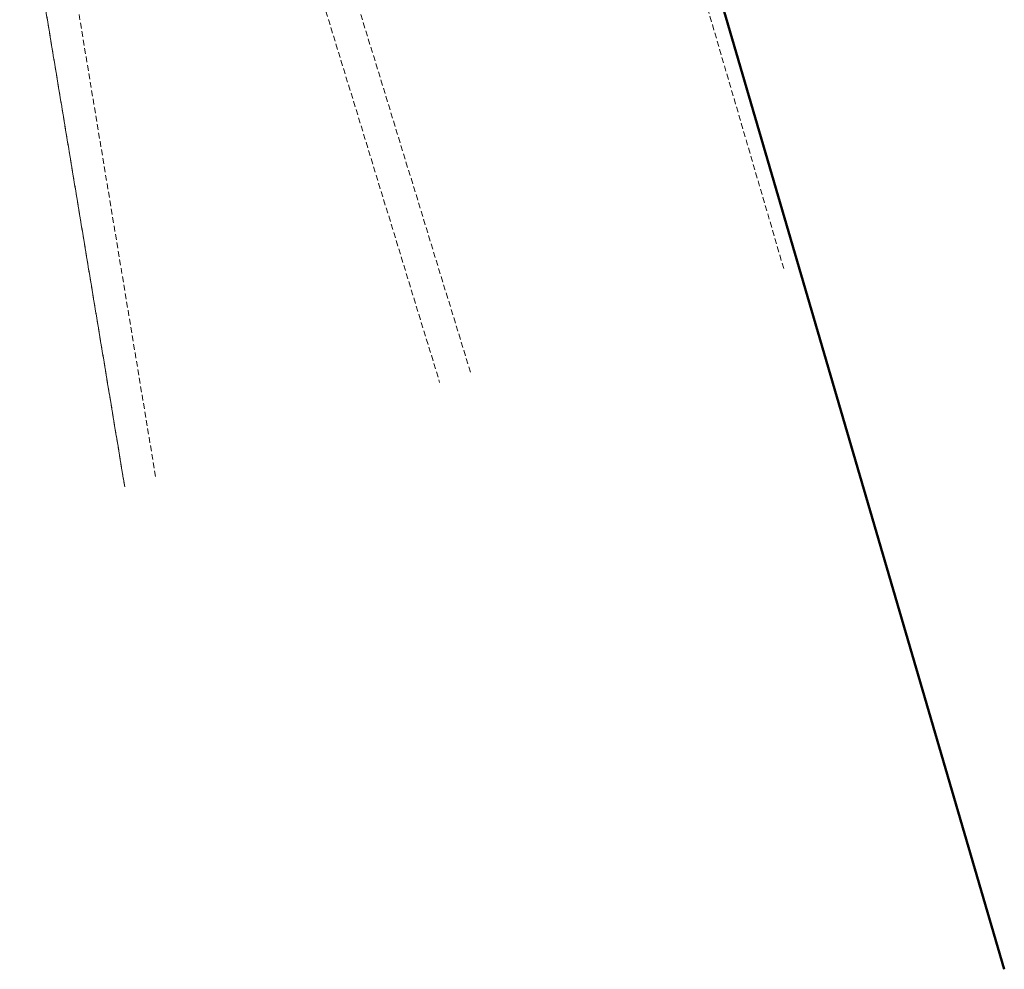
# Model space of a CAD drawing. Header units: metres. Extents: x 7389918 to 7395901, y 5992959 to 5996029.
# Tile 61 of 66: x 7395650 to 7395822, y 5994558 to 5994724. Entities that reach past the tile are written whole.
import ezdxf

# ---------------------------------------------------------------- set-up
doc = ezdxf.new("R2010")
doc.units = ezdxf.units.M
doc.header["$MEASUREMENT"] = 0
doc.linetypes.add('1', pattern=[0])
doc.linetypes.add('2', pattern=[1.5, 1, -0.5])
doc.layers.add('Dzialki', color=7, linetype='1', lineweight=18)
doc.layers.add('GRANICE_ZLE_L_0', color=2, linetype='1', lineweight=50)
doc.layers.add('Kontury', color=7, linetype='2', lineweight=18, true_color=0x008000)
doc.layers.add('Uzytki', color=7, linetype='2', lineweight=18, true_color=0x008000)

msp = doc.modelspace()

# ---------------------------------------------------------------- linework, layer by layer
at = {"layer": 'Dzialki'}
msp.add_line((7395822.39, 5994557.81), (7395756.99, 5994781.42), dxfattribs=at)
at = {"layer": 'GRANICE_ZLE_L_0'}
msp.add_line((7395756.99, 5994781.42), (7395822.39, 5994557.81), dxfattribs=at)
at = {"layer": 'Kontury'}
for p, q in [((7395756.99, 5994781.42), (7395786.27, 5994681.31)), ((7395754.43, 5994780.75), (7395783.76, 5994680.48)), ((7395691.74, 5994764.23), (7395723.53, 5994660.53)), ((7395728.92, 5994662.32), (7395697.23, 5994765.67)), ((7395673.79, 5994644.05), (7395655.46, 5994754.67)), ((7395668.39, 5994642.26), (7395650, 5994753.23))]:
    msp.add_line(p, q, dxfattribs=at)
at = {"layer": 'Uzytki'}
for p, q in [((7395754.43, 5994780.75), (7395783.76, 5994680.48)), ((7395691.74, 5994764.23), (7395723.53, 5994660.53)), ((7395728.92, 5994662.32), (7395697.23, 5994765.67)), ((7395673.79, 5994644.05), (7395655.46, 5994754.67)), ((7395650, 5994753.23), (7395668.39, 5994642.26))]:
    msp.add_line(p, q, dxfattribs=at)

doc.saveas('drawing.dxf')
